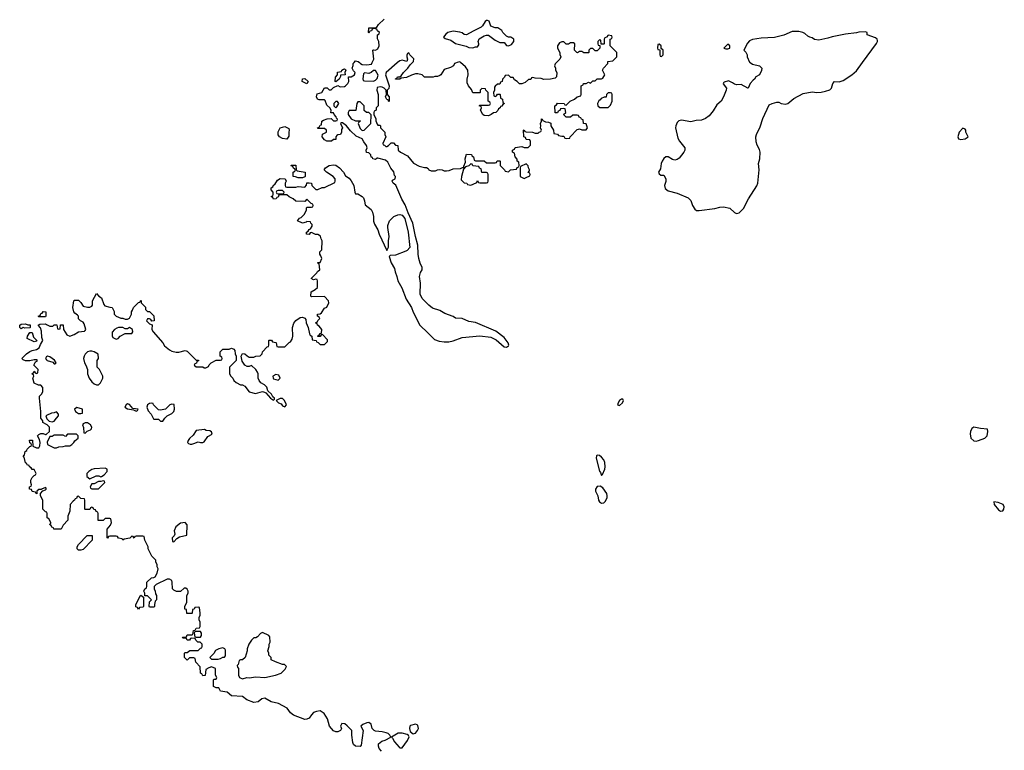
# Model space of a CAD drawing. Header units: inches. Extents: x 2221774 to 2440637, y 201306 to 357559.
# Tile 76 of 245: x 2339758 to 2348644, y 253793 to 260387. Entities that reach past the tile are written whole.
import ezdxf

# ---------------------------------------------------------------- set-up
doc = ezdxf.new("R2010")
doc.units = ezdxf.units.IN
doc.header["$MEASUREMENT"] = 0
for name, color, linetype in [('C3235', 7, 'Continuous'), ('C3245', 7, 'Continuous'), ('C3246', 7, 'Continuous')]:
    doc.layers.add(name, color=color, linetype=linetype)

msp = doc.modelspace()

# ---------------------------------------------------------------- linework, layer by layer
at = {"layer": 'C3235', "color": 5, "elevation": 20}
for points in [[(2339930, 257706), (2339926, 257710), (2339942, 257718), (2339950, 257734), (2339962, 257738), (2339970, 257754), (2339994, 257750), (2339994, 257710), (2339990, 257706)], [(2339804, 257604), (2339790, 257608), (2339770, 257598), (2339758, 257610), (2339758, 257630), (2339770, 257638), (2339810, 257642), (2339830, 257632), (2339851.6, 257631.6), (2339854, 257610), (2339850, 257606)], [(2339890, 257478), (2339826, 257510), (2339828, 257530), (2339850, 257564.7), (2339870, 257562), (2339882, 257522), (2339914, 257490), (2339910, 257486)]]:
    msp.add_lwpolyline(points, close=True, dxfattribs=at)
for points in [[(2340000, 256733.2), (2339968, 256750), (2339967.3, 256767.3), (2339948, 256790), (2339948.7, 256850), (2339935.3, 256970), (2339938, 256990), (2339958, 257010), (2339968, 257030), (2339967.3, 257067.3), (2339947.3, 257087.3), (2339928.4, 257088.4), (2339890, 257106), (2339878, 257150), (2339886, 257170), (2339882, 257182), (2339868.9, 257188.9), (2339870, 257194), (2339882, 257198), (2339890, 257214), (2339898, 257198), (2339910, 257194), (2339922, 257198), (2339926, 257230), (2339886, 257270), (2339902, 257298), (2339918, 257310), (2339910, 257318), (2339890, 257318), (2339850, 257308), (2339810, 257308), (2339790, 257318), (2339778, 257330), (2339818, 257370), (2339849.1, 257390.9), (2339870, 257401), (2339910, 257411), (2339934.8, 257425.2), (2339944.7, 257455.3), (2339968, 257490), (2339959, 257519), (2339954.5, 257574.5), (2339946, 257606), (2339926, 257630), (2339940.4, 257639.6), (2339990, 257642), (2340000, 257637)], [(2340000, 257343.1), (2339998, 257342), (2339991.3, 257330), (2340000, 257317)], [(2340000, 256813.2), (2339994, 256810), (2340000, 256793.5)], [(2340000, 255942.7), (2339990, 255946), (2339968, 255970), (2339968, 256050), (2339946, 256090), (2339946, 256110), (2339966, 256134), (2339990, 256142), (2339998, 256150), (2339998, 256158), (2339990, 256166), (2339954, 256150), (2339954, 256146), (2339930, 256146), (2339914, 256130), (2339912, 256108), (2339906, 256110), (2339902, 256122), (2339870, 256128), (2339866, 256146), (2339846, 256150), (2339846, 256170), (2339862, 256178), (2339866, 256190), (2339858, 256210), (2339858, 256230), (2339870, 256254), (2339887.3, 256272.7), (2339902, 256278), (2339906, 256290), (2339890, 256326), (2339870, 256326), (2339862, 256342), (2339846, 256350), (2339842, 256362), (2339826, 256370), (2339822, 256382), (2339810, 256386), (2339798, 256438), (2339788, 256450), (2339802, 256458), (2339806, 256490), (2339822, 256498), (2339826, 256510), (2339850, 256534), (2339862, 256538), (2339866, 256550), (2339862, 256562), (2339848.4, 256568.4), (2339847.3, 256592.7), (2339872.7, 256592.7), (2339878, 256538), (2339910, 256522), (2339930, 256522), (2339940.4, 256539.6), (2339942, 256570), (2339937.2, 256597.2), (2339918, 256630), (2339930, 256642), (2339948.9, 256651.1), (2339970, 256652), (2339990, 256642), (2339996.4, 256643.6), (2340000, 256646.8)]]:
    msp.add_lwpolyline(points, dxfattribs=at)
at = {"layer": 'C3245', "color": 5, "elevation": 20}
for points in [[(2340000, 257637), (2340030, 257622), (2340058, 257622), (2340070, 257632), (2340092, 257632), (2340098, 257598), (2340110, 257594), (2340122, 257598), (2340127.3, 257632.7), (2340150, 257634), (2340152, 257590), (2340182.8, 257542.8), (2340210, 257531), (2340250, 257544.7), (2340289.2, 257570.8), (2340343.1, 257576.9), (2340350, 257582), (2340355.3, 257590), (2340341.2, 257641.2), (2340330, 257658), (2340308, 257670), (2340290, 257688), (2340288, 257710), (2340280.4, 257720.4), (2340256.4, 257736.4), (2340248, 257750), (2340238, 257790), (2340246, 257850), (2340250, 257854), (2340290, 257854), (2340310, 257834), (2340330, 257802), (2340370, 257792), (2340390, 257792), (2340410, 257802), (2340415.3, 257810), (2340415.3, 257850), (2340450, 257914), (2340471.6, 257891.6), (2340495.3, 257875.3), (2340516.9, 257816.9), (2340525.4, 257805.4), (2340570, 257792), (2340594, 257790), (2340611.6, 257751.6), (2340612, 257730), (2340630, 257712), (2340670, 257692), (2340690, 257692), (2340710, 257684.7), (2340730, 257684.7), (2340750, 257694), (2340766, 257730), (2340766, 257750), (2340776.4, 257763.6), (2340786, 257790), (2340830, 257834), (2340842, 257838), (2340850, 257854), (2340854, 257850), (2340854, 257830), (2340892.7, 257792.7), (2340894, 257770), (2340910, 257754), (2340930, 257754), (2340970, 257714), (2340972.7, 257667.3), (2340950, 257666), (2340942, 257682), (2340930, 257686), (2340910, 257686), (2340902, 257670), (2340930, 257642), (2340952.7, 257632.7), (2340952, 257590), (2340962, 257570), (2341051, 257470), (2341064.5, 257444.5), (2341110, 257406), (2341130, 257396), (2341170, 257386), (2341192.9, 257387.1), (2341250, 257402), (2341270, 257394), (2341350, 257314), (2341372.7, 257312.7), (2341372.7, 257307.3), (2341358, 257302), (2341352.7, 257287.3), (2341338, 257282), (2341334, 257270), (2341350, 257254), (2341410, 257254), (2341423.6, 257243.6), (2341436.4, 257243.6), (2341462, 257258), (2341467.3, 257272.7), (2341486, 257290), (2341530, 257314), (2341570, 257314), (2341582, 257318), (2341586, 257330), (2341582, 257342), (2341566, 257350), (2341566, 257390), (2341590, 257414), (2341647.3, 257412.7), (2341670, 257422), (2341690, 257414), (2341699.6, 257399.6), (2341702, 257370), (2341712, 257350), (2341712, 257310), (2341652, 257250), (2341651.3, 257210), (2341652, 257190), (2341662, 257170), (2341682, 257150), (2341692, 257130), (2341711.1, 257111.1), (2341750, 257092), (2341770, 257091.3), (2341790, 257078), (2341830, 257026.8), (2341886, 257014), (2341950, 257031), (2341966.4, 257026.4), (2341979.8, 257019.8), (2342022, 256970), (2342050, 256954), (2342058, 256962), (2342058, 256970), (2342043.1, 256983.1), (2342030, 257008), (2341998, 257038), (2341988, 257070), (2341968, 257090), (2341935.3, 257110), (2341919, 257130), (2341909.2, 257150), (2341909, 257190), (2341904.7, 257204.7), (2341889.1, 257229.1), (2341850, 257266), (2341830, 257258), (2341810, 257258), (2341790, 257268.7), (2341764.7, 257304.7), (2341758, 257350), (2341767.3, 257372.7), (2341790, 257372), (2341810, 257352), (2341830, 257342), (2341870, 257342), (2341890, 257351.3), (2341927.3, 257352.7), (2341946, 257370), (2341948, 257390), (2341990, 257434), (2342002, 257438), (2342006, 257450), (2342006, 257490), (2342010, 257494), (2342030, 257494), (2342038, 257478), (2342070, 257474), (2342074, 257470), (2342078, 257438), (2342090, 257434), (2342150, 257434), (2342190, 257474), (2342202, 257478), (2342216.4, 257503.6), (2342222, 257530), (2342221.2, 257610), (2342232.5, 257647.5), (2342250, 257671), (2342290, 257698), (2342310, 257702), (2342330, 257694), (2342339.6, 257679.6), (2342342, 257650), (2342362, 257610), (2342372.7, 257552.7), (2342378, 257538), (2342394, 257530), (2342398, 257498), (2342432.7, 257492.7), (2342438, 257478), (2342452.7, 257472.7), (2342470, 257454), (2342510, 257454), (2342536.4, 257483.6), (2342536.4, 257496.4), (2342490, 257546), (2342478, 257542), (2342470, 257526), (2342447.3, 257527.3), (2342450, 257534), (2342462, 257538), (2342470, 257554), (2342482, 257558), (2342486, 257590), (2342460.4, 257620.4), (2342446, 257630), (2342442, 257642), (2342428, 257650), (2342442, 257658), (2342447.3, 257672.7), (2342466, 257690), (2342462, 257702), (2342446, 257710), (2342446, 257730), (2342470, 257732), (2342480.4, 257739.6), (2342510, 257782), (2342528.4, 257791.6), (2342548, 257830), (2342546, 257850), (2342507.3, 257887.3), (2342390, 257886), (2342386, 257890), (2342388, 257930), (2342426, 257950), (2342446, 257970), (2342446, 258030), (2342442, 258042), (2342430, 258046), (2342410, 258038), (2342389, 258050), (2342439, 258101), (2342445.6, 258114.4), (2342468, 258130), (2342462, 258182), (2342448, 258190), (2342450, 258194), (2342470, 258194), (2342486, 258230), (2342476.4, 258256.4), (2342466, 258270), (2342466, 258290), (2342486, 258310), (2342488, 258390), (2342478, 258410), (2342474, 258434), (2342450, 258448), (2342428.4, 258448.4), (2342390, 258466), (2342378, 258462), (2342371.6, 258448.4), (2342346, 258450), (2342346, 258470), (2342362, 258478), (2342370, 258494), (2342382, 258498), (2342396.4, 258523.6), (2342398, 258538), (2342386, 258550), (2342382, 258562), (2342350, 258566), (2342342, 258558), (2342310, 258548.7), (2342266, 258570), (2342284, 258596), (2342298, 258602), (2342328, 258630), (2342346, 258670), (2342346, 258690), (2342350, 258694), (2342390, 258694), (2342402, 258698), (2342406, 258710), (2342402, 258722), (2342387.3, 258727.3), (2342350, 258766), (2342330, 258746), (2342250, 258748), (2342226, 258770), (2342188.4, 258788.4), (2342170, 258806), (2342110, 258806), (2342098, 258802), (2342090, 258786), (2342078, 258782), (2342074, 258770), (2342050, 258768), (2342042, 258782), (2342026, 258790), (2342042, 258798), (2342046, 258810), (2342046, 258830), (2342026, 258850), (2342026, 258870), (2342042, 258878), (2342047.3, 258892.7), (2342062, 258898), (2342083.1, 258936.9), (2342110, 258954), (2342154, 258950), (2342162, 258930), (2342154, 258910), (2342154, 258890), (2342158, 258878), (2342170, 258874), (2342250, 258874), (2342270, 258882), (2342330, 258874), (2342347.3, 258892.7), (2342350, 258914), (2342370, 258914), (2342391.1, 258911.1), (2342394, 258890), (2342430, 258854), (2342450, 258854), (2342488.4, 258871.6), (2342510, 258872), (2342602, 258918), (2342606, 258930), (2342606, 258950), (2342586, 258970), (2342526, 259010), (2342506, 259030), (2342518, 259050), (2342549.5, 259070.5), (2342590, 259075.5), (2342610, 259072.7), (2342642.8, 259050), (2342678.8, 259010), (2342698.8, 258978.8), (2342730, 258956), (2342750, 258931.3), (2342774.8, 258890), (2342782, 258830), (2342790, 258814), (2342810, 258814), (2342850, 258792), (2342859.8, 258779.8), (2342870.9, 258750.9), (2342871.3, 258730), (2342876.9, 258716.9), (2342930, 258672), (2342941, 258650), (2342951, 258610), (2342951.6, 258568.4), (2342959.8, 258539.8), (2342990.7, 258490.7), (2343001, 258450), (2343070, 258302), (2343085.6, 258334.4), (2343085.1, 258390), (2343092.6, 258430), (2343080.5, 258510), (2343081.6, 258530), (2343094, 258570), (2343135.6, 258610), (2343170, 258626.7), (2343190, 258627.4), (2343210, 258621.6), (2343233.5, 258593.5), (2343265.3, 258470), (2343280.3, 258330), (2343255.9, 258304.1), (2343242.6, 258297.4), (2343150, 258261.6), (2343102, 258258), (2343092, 258248), (2343111.1, 258191.1), (2343139.6, 258139.6), (2343146, 258110), (2343162.8, 258070), (2343170.8, 258030), (2343206, 257966), (2343244.4, 257864.4), (2343294, 257790), (2343310, 257746), (2343370, 257631), (2343439.9, 257559.9), (2343501.1, 257501.1), (2343543.8, 257483.8), (2343590, 257478), (2343630, 257479.3), (2343670, 257488), (2343750, 257517.1), (2343910, 257533.4), (2344010, 257520.5), (2344057.6, 257497.6), (2344130, 257434.8), (2344150, 257431), (2344170, 257442), (2344172.7, 257450), (2344165.2, 257470), (2344130, 257517.2), (2344055.3, 257575.3), (2343870, 257652.7), (2343810, 257661.2), (2343750, 257689.2), (2343692, 257692), (2343670, 257708.7), (2343594.6, 257734.6), (2343550, 257762), (2343484.1, 257784.1), (2343450, 257809), (2343389.6, 257869.6), (2343372.7, 257910), (2343374.5, 258010), (2343367, 258070), (2343376.1, 258103.9), (2343389.5, 258130), (2343389.6, 258150), (2343371.6, 258190), (2343360.7, 258230), (2343354.5, 258270), (2343351.5, 258351.5), (2343329.5, 258429.5), (2343304.5, 258550), (2343262.4, 258642.4), (2343236.6, 258716.6), (2343207.9, 258767.9), (2343152.5, 258892.5), (2343128.7, 258910), (2343118, 258930), (2343122, 258938), (2343146, 258950), (2343148, 258970), (2343140.2, 258980.2), (2343134.5, 259014.5), (2343108, 259048), (2343081.5, 259101.5), (2343058.3, 259118.3), (2342990, 259135.3), (2342983.6, 259136.4), (2342970, 259126), (2342946, 259130), (2342942, 259142), (2342930, 259146), (2342927.3, 259167.3), (2342910, 259186), (2342887.3, 259187.3), (2342886, 259210), (2342895.3, 259230), (2342888, 259250), (2342862.7, 259282.7), (2342848.7, 259310), (2342796, 259336), (2342742.7, 259382.7), (2342708, 259430), (2342670, 259455.3), (2342663.6, 259456.4), (2342654, 259450), (2342672, 259410), (2342663.6, 259396.4), (2342662, 259370), (2342654, 259350), (2342630, 259348), (2342619.6, 259340.4), (2342612, 259330), (2342610, 259306), (2342590, 259306), (2342571, 259289), (2342530, 259289), (2342510, 259302), (2342488, 259330), (2342490, 259354), (2342526, 259370), (2342526, 259390), (2342510, 259406), (2342450, 259406), (2342446, 259410), (2342462, 259418), (2342470, 259434), (2342482, 259438), (2342486, 259470), (2342500.4, 259479.6), (2342532.7, 259492.7), (2342570, 259494), (2342590, 259474), (2342610, 259474), (2342622, 259478), (2342626, 259490), (2342618, 259498), (2342615.3, 259510), (2342595.3, 259530), (2342590, 259546), (2342566, 259546), (2342568, 259570), (2342558, 259590), (2342530, 259615.3), (2342516, 259656), (2342510, 259662), (2342462, 259662), (2342446, 259670), (2342438, 259690), (2342442, 259718), (2342486, 259730), (2342508.4, 259771.6), (2342531.6, 259771.6), (2342550, 259754), (2342570, 259754), (2342590, 259774), (2342628, 259792), (2342650, 259782), (2342690, 259784.7), (2342698, 259790), (2342718, 259810), (2342728, 259830), (2342726, 259870), (2342750, 259872), (2342778, 259890), (2342786, 259910), (2342770, 259926), (2342758, 259950), (2342767.3, 259972.7), (2342768.7, 259991.3), (2342776.8, 260000)], [(2342824, 260000), (2342834, 259990), (2342850, 259982), (2342890, 259978), (2342933.6, 259986.4), (2342939.9, 260000)], [(2343168.6, 260000), (2343163.4, 259996.6), (2343064.7, 259910), (2343058, 259890), (2343091.3, 259790), (2343090, 259766), (2343074, 259750), (2343074, 259710), (2343091.1, 259691.1), (2343091.6, 259648.4), (2343086, 259650), (2343082, 259662), (2343070, 259666), (2343058, 259690), (2343067.3, 259712.7), (2343066, 259750), (2343048, 259770), (2343030, 259779), (2343010, 259782), (2342984.7, 259775.3), (2342982, 259750), (2342992, 259710), (2342992, 259610), (2342974, 259590), (2342974, 259570), (2342958, 259562), (2342954, 259550), (2342954, 259530), (2342971.6, 259491.6), (2342972.7, 259472.7), (2342983.6, 259443.6), (2342990, 259434), (2343010, 259434), (2343014, 259430), (2343014, 259410), (2343054, 259370), (2343054, 259350), (2343062, 259330), (2343034, 259270), (2343038, 259258), (2343050, 259254), (2343062, 259242), (2343070, 259242), (2343086, 259250), (2343110, 259274), (2343130, 259274), (2343150, 259254), (2343172, 259250), (2343174, 259210), (2343194, 259190), (2343257.3, 259157.3), (2343311.6, 259091.6), (2343363.6, 259063.6), (2343410, 259052), (2343430, 259052), (2343443.6, 259043.6), (2343451.6, 259031.6), (2343470, 259022), (2343510, 259022), (2343528.4, 259031.6), (2343550, 259034), (2343571.6, 259031.6), (2343590, 259022), (2343610, 259022), (2343634.6, 259025.4), (2343670, 259042), (2343735.3, 259044.7), (2343754, 259054), (2343766, 259054), (2343766, 259066), (2343780.4, 259099.6), (2343778, 259130), (2343790, 259174), (2343834, 259170), (2343838, 259158), (2343854, 259150), (2343858, 259118), (2343870, 259114), (2343950, 259114), (2343970, 259094), (2344050, 259094), (2344062, 259098), (2344068.4, 259111.6), (2344090, 259114), (2344094, 259110), (2344094, 259070), (2344134, 259030), (2344138, 259018), (2344170, 259014), (2344188.4, 259031.6), (2344242, 259038), (2344247.3, 259052.7), (2344262, 259058), (2344266, 259070), (2344262, 259102), (2344248.4, 259108.4), (2344247.3, 259127.3), (2344228.4, 259148.4), (2344222, 259182), (2344206, 259190), (2344206, 259210), (2344222, 259218), (2344230, 259234), (2344290, 259242), (2344310, 259232), (2344347.3, 259232.7), (2344367.3, 259252.7), (2344367.3, 259287.3), (2344362, 259302), (2344330, 259306), (2344322, 259322), (2344308, 259330), (2344306, 259390), (2344310, 259392), (2344318, 259378), (2344330, 259374), (2344387.3, 259372.7), (2344410, 259362), (2344438, 259362), (2344447.3, 259372.7), (2344462, 259378), (2344466, 259390), (2344458, 259410), (2344462, 259430), (2344458, 259450), (2344466, 259470), (2344467.3, 259492.7), (2344474, 259490), (2344478, 259478), (2344503.6, 259463.6), (2344530, 259462), (2344550, 259454), (2344552, 259430), (2344574, 259390), (2344578, 259358), (2344610, 259354), (2344622, 259342), (2344650, 259334), (2344670, 259334), (2344678, 259318), (2344690, 259314), (2344722, 259318), (2344726, 259330), (2344790, 259394), (2344800.4, 259399.6), (2344810, 259402), (2344831.6, 259391.6), (2344870, 259392), (2344882, 259410), (2344870, 259446), (2344846, 259450), (2344842, 259482), (2344827.3, 259487.3), (2344822, 259502), (2344807.3, 259507.3), (2344802, 259522), (2344790, 259526), (2344750, 259526), (2344730, 259506), (2344690, 259506), (2344666, 259530), (2344686, 259550), (2344682, 259582), (2344670, 259586), (2344638, 259582), (2344632.7, 259567.3), (2344618, 259562), (2344612.7, 259547.3), (2344590, 259546), (2344586, 259610), (2344602, 259618), (2344610, 259634), (2344671.6, 259631.6), (2344678, 259618), (2344690, 259614), (2344726, 259650), (2344766, 259670), (2344788.4, 259691.6), (2344822, 259698), (2344826, 259710), (2344826, 259790), (2344842, 259798), (2344846, 259810), (2344870, 259812), (2344890, 259822), (2344910, 259814), (2344930, 259834), (2344950, 259834), (2344970, 259854), (2345010, 259854), (2345022, 259858), (2345038, 259890), (2345018, 259930), (2345026, 259950), (2345066, 259990), (2345066, 260000)], [(2343707.5, 260000), (2343690, 259995.3), (2343682, 259990), (2343672, 259970), (2343646.4, 259953.6), (2343590, 259938), (2343558, 259890), (2343550, 259882), (2343530, 259875.3), (2343504.7, 259875.3), (2343488.4, 259868.4), (2343412.7, 259867.3), (2343388.7, 259888.7), (2343350, 259899), (2343330, 259897.2), (2343294.8, 259885.2), (2343250, 259864), (2343202, 259858), (2343190, 259848.7), (2343148.4, 259848.4), (2343150, 259854), (2343162, 259858), (2343168.4, 259871.6), (2343190, 259872), (2343200.4, 259879.6), (2343222, 259910), (2343262, 259950), (2343281.2, 259978.8), (2343303.8, 260000)], [(2344602.9, 260000), (2344591.6, 259988.4), (2344584.7, 259970), (2344592, 259950), (2344592, 259930), (2344604.7, 259910), (2344602, 259870), (2344590, 259858), (2344548.4, 259848.4), (2344488, 259848), (2344463.6, 259856.4), (2344410, 259858), (2344390, 259866), (2344378, 259862), (2344370, 259846), (2344350, 259846), (2344319.6, 259820.4), (2344290, 259808), (2344270, 259808), (2344246, 259830), (2344223.1, 259843.1), (2344210, 259866), (2344190, 259866), (2344170, 259886), (2344138, 259882), (2344132.7, 259867.3), (2344114, 259850), (2344112.7, 259827.3), (2344098, 259822), (2344090, 259806), (2344070, 259806), (2344050, 259786), (2344043.6, 259776.4), (2344042, 259750), (2344034, 259730), (2344038, 259698), (2344050, 259694), (2344062, 259698), (2344070, 259714), (2344090, 259714), (2344094, 259710), (2344098, 259678), (2344114, 259670), (2344118, 259638), (2344134, 259630), (2344118, 259622), (2344110, 259606), (2344098, 259602), (2344094, 259590), (2344078, 259582), (2344072.7, 259567.3), (2344054, 259550), (2344032.7, 259547.3), (2344014, 259530), (2343990, 259518), (2343950, 259522), (2343938, 259530), (2343918, 259570), (2343926, 259590), (2343922, 259602), (2343906, 259610), (2343910, 259614), (2343990, 259614), (2344002, 259618), (2344006, 259630), (2344002, 259642), (2343986, 259650), (2343986, 259730), (2343966, 259750), (2343962, 259762), (2343930, 259766), (2343914, 259750), (2343914, 259730), (2343910, 259726), (2343847.3, 259727.3), (2343836.4, 259756.4), (2343808.4, 259788.4), (2343796.4, 259816.4), (2343795.3, 259850), (2343804, 259890), (2343802, 259930), (2343780.4, 259960.4), (2343736.6, 260000)], [(2346348.7, 260000), (2346370, 259986), (2346434, 259970), (2346454, 259950), (2346451.1, 259928.9), (2346434, 259890), (2346402, 259870), (2346390.7, 259849.3), (2346378, 259842), (2346351.3, 259810), (2346332, 259770), (2346329, 259769), (2346270, 259802), (2346230, 259799), (2346210, 259804), (2346190, 259818), (2346153.6, 259833.6), (2346116.9, 259823.1), (2346110, 259818), (2346107.5, 259807.5), (2346138, 259770), (2346134.8, 259750), (2346110.7, 259690), (2346087.9, 259652.1), (2346050, 259617.2), (2346017.1, 259562.9), (2345981.6, 259518.4), (2345946.7, 259493.3), (2345910, 259479.3), (2345862, 259478), (2345814, 259466), (2345730, 259479.3), (2345706, 259474), (2345690, 259459), (2345678, 259430), (2345675.5, 259410), (2345698, 259318), (2345711, 259290), (2345762, 259230), (2345762, 259210), (2345752, 259190), (2345710, 259135.3), (2345690, 259124), (2345670, 259119), (2345650, 259124), (2345610, 259149), (2345590, 259149.2), (2345570, 259134), (2345554.8, 259110), (2345546.8, 259090), (2345539.6, 259040.4), (2345522, 259010), (2345530, 258994), (2345543.6, 258983.6), (2345570, 258982), (2345590.6, 258950.6), (2345590, 258926), (2345578, 258890), (2345584.5, 258864.5), (2345610, 258842.8), (2345690, 258822), (2345790, 258778.8), (2345814.6, 258754.6), (2345830.8, 258710), (2345850, 258678), (2345865.5, 258665.5), (2345890, 258663.8), (2346030, 258682.4), (2346075.2, 258695.2), (2346110, 258696.4), (2346166.6, 258686.6), (2346210, 258646), (2346221.4, 258641.4), (2346230, 258638.8), (2346250, 258642.8), (2346290, 258684), (2346334.5, 258770), (2346410, 258886.8), (2346418.7, 258910), (2346431.8, 259030), (2346425.2, 259090), (2346436, 259130), (2346439.3, 259190), (2346435.9, 259215.9), (2346414.5, 259254.5), (2346404.1, 259284.1), (2346402.7, 259330), (2346406, 259350), (2346440.7, 259419.3), (2346465.4, 259494.6), (2346523.1, 259616.9), (2346548.9, 259631.1), (2346590, 259641), (2346610, 259641), (2346630.7, 259630.7), (2346670, 259624.9), (2346690, 259630.7), (2346745.4, 259674.6), (2346830, 259719.3), (2346910, 259735.5), (2346950.5, 259730.5), (2346990, 259732.7), (2347030, 259740.5), (2347070, 259754.8), (2347082.7, 259770), (2347095.1, 259810), (2347110, 259827.3), (2347153.8, 259826.2), (2347190, 259839.1), (2347268.7, 259890), (2347310, 259924.7), (2347364.8, 260000)], [(2340000, 257317), (2340004.7, 257310), (2340056.9, 257296.9), (2340070, 257282), (2340078, 257282), (2340086, 257290), (2340072.9, 257312.9), (2340030, 257344), (2340010, 257348.7), (2340000, 257343.1)], [(2340000, 256793.5), (2340003.6, 256783.6), (2340023.6, 256763.6), (2340050, 256758), (2340070, 256762), (2340088.9, 256791.1), (2340108, 256810), (2340107.3, 256827.3), (2340090, 256846), (2340070, 256838), (2340043.6, 256836.4), (2340000, 256813.2)], [(2340000, 256646.8), (2340026, 256670), (2340028, 256690), (2340026, 256710), (2340006, 256730), (2340000, 256733.2)], [(2343024.1, 253784.1), (2343002, 253810), (2342995.3, 253830), (2342995.3, 253850), (2343025.6, 253874.4), (2343056.5, 253883.5), (2343106, 253910), (2343098, 253930), (2343083.1, 253943.1), (2343066, 253950), (2343030, 253959), (2342970, 253964), (2342958, 253970), (2342938, 253990), (2342929, 254030), (2342910, 254042.7), (2342890, 254040.9), (2342854.8, 254025.2), (2342838, 254010), (2342857.3, 253970), (2342839.6, 253840.4), (2342830, 253828), (2342790, 253828.7), (2342770, 253846), (2342763.1, 253863.1), (2342754, 253930), (2342754, 253970), (2342714.6, 254014.6), (2342692.3, 254032.3), (2342666.4, 254033.6), (2342654, 254010), (2342662, 253990), (2342654, 253970), (2342630, 253958), (2342610, 253958), (2342590, 253968.7), (2342554, 254010), (2342537.2, 254077.2), (2342505.6, 254125.6), (2342470, 254149.2), (2342436.8, 254143.2), (2342410, 254132.7), (2342390, 254114), (2342370, 254084), (2342350, 254072.7), (2342330, 254072), (2342229.8, 254109.8), (2342202.9, 254130), (2342172.3, 254172.3), (2342094.8, 254214.8), (2342028, 254230), (2341970, 254262), (2341942, 254258), (2341910, 254229.4), (2341870, 254225.1), (2341807.2, 254247.2), (2341770, 254278), (2341670, 254285.2), (2341630, 254318), (2341570, 254326), (2341555.3, 254355.3), (2341530, 254358), (2341506, 254370), (2341506, 254430), (2341510, 254434), (2341530, 254434), (2341538, 254450), (2341526, 254470), (2341526, 254530), (2341490, 254546), (2341463.6, 254536.4), (2341438, 254522), (2341432.7, 254467.3), (2341410, 254466), (2341402, 254482), (2341388.4, 254488.4), (2341387.3, 254547.3), (2341348.4, 254588.4), (2341342, 254622), (2341330, 254626), (2341290, 254626), (2341270, 254606), (2341246, 254630), (2341246, 254670), (2341250, 254674), (2341270, 254674), (2341292.7, 254692.7), (2341370, 254694), (2341390, 254714), (2341402, 254718), (2341406, 254730), (2341406, 254750), (2341387.3, 254767.3), (2341366, 254770), (2341347.3, 254787.3), (2341342, 254802), (2341310, 254806), (2341298, 254802), (2341290, 254786), (2341270, 254786), (2341262, 254802), (2341230, 254806), (2341226, 254810), (2341230, 254814), (2341262, 254818), (2341270, 254834), (2341310, 254834), (2341322, 254838), (2341327.3, 254872.7), (2341342, 254878), (2341350, 254894), (2341382, 254898), (2341386, 254910), (2341386, 254950), (2341378, 254970), (2341378, 254990), (2341387.3, 255012.7), (2341388, 255030), (2341382, 255082), (2341370, 255086), (2341338, 255082), (2341332.7, 255067.3), (2341318, 255062), (2341314, 255030), (2341310, 255026), (2341267.3, 255027.3), (2341262, 255062), (2341248, 255068), (2341248, 255090), (2341266, 255130), (2341266, 255190), (2341278, 255210), (2341278, 255230), (2341270, 255246), (2341256.4, 255256.4), (2341243.6, 255256.4), (2341210, 255226), (2341172.7, 255227.3), (2341150, 255238), (2341138, 255250), (2341135.3, 255310), (2341130, 255326), (2341110, 255338), (2341090, 255338), (2340990, 255288), (2340972, 255270), (2340972, 255250), (2340982, 255230), (2340983.6, 255203.6), (2340994, 255190), (2340994, 255150), (2340982, 255138), (2340974, 255110), (2340974, 255090), (2340970, 255086), (2340930, 255086), (2340926, 255090), (2340928.4, 255131.6), (2340946, 255150), (2340910, 255186), (2340886, 255186), (2340886, 255210), (2340878, 255230), (2340886, 255250), (2340902, 255258), (2340906, 255270), (2340906, 255310), (2340946, 255350), (2340970, 255352), (2340980.4, 255359.6), (2340998, 255390), (2341008, 255430), (2340998, 255450), (2340998, 255470), (2340988, 255490), (2340987.3, 255507.3), (2340950, 255546), (2340918, 255610), (2340918, 255630), (2340888.4, 255688.4), (2340882, 255722), (2340870, 255726), (2340810, 255726), (2340798, 255722), (2340790, 255706), (2340782, 255722), (2340770, 255726), (2340751.6, 255708.4), (2340702, 255698), (2340690, 255688), (2340682, 255702), (2340650, 255706), (2340642, 255722), (2340630, 255726), (2340570, 255726), (2340558, 255722), (2340550, 255706), (2340546, 255710), (2340546, 255790), (2340576.4, 255823.6), (2340586, 255850), (2340582, 255882), (2340570, 255886), (2340530, 255886), (2340510, 255866), (2340467.3, 255867.3), (2340466, 255930), (2340462, 255942), (2340447.3, 255947.3), (2340442, 255962), (2340427.3, 255967.3), (2340422, 255982), (2340410, 255986), (2340398, 255982), (2340390, 255966), (2340350, 255966), (2340346, 255970), (2340346, 256050), (2340342, 256062), (2340310, 256066), (2340290, 256086), (2340278, 256082), (2340270, 256066), (2340258, 256062), (2340254, 256050), (2340239.6, 256040.4), (2340214, 256010), (2340212, 255950), (2340192.7, 255907.3), (2340191.6, 255868.4), (2340150, 255826), (2340132.7, 255787.3), (2340067.3, 255787.3), (2340062, 255802), (2340047.3, 255807.3), (2340042, 255822), (2340026, 255830), (2340038, 255842), (2340038, 255850), (2340022, 255882), (2340006, 255890), (2340006, 255930), (2340002, 255942), (2340000, 255942.7)]]:
    msp.add_lwpolyline(points, dxfattribs=at)
for points in [[(2342610, 259826), (2342606, 259830), (2342607.3, 259867.3), (2342626, 259890), (2342627.3, 259912.7), (2342662, 259918), (2342666, 259930), (2342680.4, 259939.6), (2342690, 259942), (2342698, 259938), (2342702, 259930), (2342692, 259910), (2342694, 259890), (2342654, 259886), (2342654, 259874), (2342642, 259850)], [(2342970, 259928), (2342950, 259928), (2342930, 259908.7), (2342910, 259902), (2342870, 259908), (2342861, 259899), (2342854, 259854), (2342858, 259838), (2342870, 259834), (2342950, 259832), (2342970, 259842), (2342984, 259856), (2342993.2, 259886.8)], [(2342350, 259808), (2342308.7, 259830), (2342310, 259852), (2342330, 259856), (2342362, 259830)], [(2342610, 259648), (2342592, 259630), (2342592, 259610), (2342610, 259592), (2342620.4, 259599.6), (2342638, 259630), (2342627.3, 259647.3)], [(2342830, 259646), (2342810, 259646), (2342802, 259630), (2342792.7, 259567.3), (2342730, 259566), (2342722, 259550), (2342722, 259530), (2342750, 259492), (2342790, 259474), (2342830, 259474), (2342834, 259470), (2342818, 259462), (2342814, 259450), (2342830, 259404.7), (2342850, 259386), (2342866, 259390), (2342926, 259450), (2342928.4, 259528.4), (2342910, 259548), (2342888.4, 259548.4), (2342867.3, 259567.3), (2342866, 259610)], [(2345090, 259726), (2345070, 259726), (2345054, 259710), (2345052, 259688), (2345032.7, 259687.3), (2345004.7, 259675.3), (2344996.9, 259663.1), (2344984.7, 259655.3), (2344972, 259630), (2344974, 259610), (2344992.7, 259592.7), (2345070, 259594), (2345090, 259614), (2345106, 259650), (2345106, 259710), (2345102, 259722)], [(2342170, 259309.2), (2342130, 259314), (2342102, 259330), (2342090, 259348), (2342090, 259374), (2342110, 259410.8), (2342150, 259422.8), (2342185.4, 259405.4), (2342191.3, 259390), (2342186, 259370), (2342185.4, 259334.6)], [(2348270, 259408), (2348236, 259370), (2348222.8, 259330), (2348230, 259312), (2348250, 259306), (2348290, 259312), (2348318, 259330), (2348298, 259370), (2348295.3, 259390), (2348290, 259398)], [(2342270, 258958), (2342247.3, 258967.3), (2342226, 258970), (2342226, 259010), (2342242, 259018), (2342246, 259030), (2342242, 259042), (2342230, 259046), (2342222, 259062), (2342210, 259066), (2342207.3, 259072.7), (2342250, 259074), (2342252.7, 259032.7), (2342262, 259022), (2342334, 259010), (2342334, 258970), (2342330, 258968), (2342310, 258958)], [(2343830, 259086), (2343811.6, 259068.4), (2343782, 259058), (2343762, 259038), (2343744.7, 258970), (2343742, 258942), (2343770, 258914), (2343794, 258910), (2343798, 258898), (2343830, 258894), (2343850, 258902), (2343882, 258918), (2343890, 258934), (2343898, 258918), (2343910, 258914), (2343970, 258914), (2343982, 258918), (2343986, 258930), (2343986, 258990), (2343982, 259002), (2343970, 259006), (2343927.3, 259007.3), (2343922, 259042), (2343907.3, 259047.3), (2343902, 259062), (2343848.4, 259068.4), (2343842, 259082)], [(2344330, 259086), (2344278, 259062), (2344274, 259050), (2344274, 258970), (2344310, 258954), (2344330, 258962), (2344362, 258978), (2344366, 258990), (2344362, 259002), (2344348, 259008), (2344358, 259022), (2344358, 259030), (2344348.4, 259048.4), (2344347.3, 259067.3)], [(2342130, 258846), (2342090, 258846), (2342078, 258842), (2342074, 258830), (2342078, 258818), (2342090, 258814), (2342130, 258814), (2342142, 258818), (2342146, 258830)], [(2340650, 257609), (2340636, 257604), (2340614, 257590), (2340592.7, 257567.3), (2340592.7, 257532.7), (2340598, 257518), (2340630, 257502), (2340646, 257510), (2340666, 257530), (2340710, 257554), (2340770, 257554), (2340778, 257570), (2340775.3, 257590), (2340750, 257608), (2340730, 257598), (2340710, 257598), (2340688.9, 257608.9)], [(2340410, 257395.3), (2340390, 257395.3), (2340370, 257388.7), (2340350, 257368.7), (2340338.8, 257350), (2340334, 257330), (2340342.8, 257290), (2340356, 257270), (2340371.3, 257230), (2340371, 257190), (2340386, 257150), (2340410, 257118), (2340430, 257101), (2340450, 257091.3), (2340470, 257092), (2340488, 257110), (2340508, 257150), (2340508, 257170), (2340478, 257230), (2340458, 257250), (2340458, 257310), (2340468, 257330), (2340467.3, 257367.3), (2340430, 257388.7)], [(2342070, 257184), (2342042, 257170), (2342044.7, 257150), (2342050, 257144.7), (2342090, 257132), (2342108, 257150), (2342097.2, 257177.2)], [(2340274, 256886), (2340254, 256870), (2340262, 256850), (2340290, 256831.3), (2340310, 256832), (2340326, 256834), (2340326, 256870)], [(2340730, 256919), (2340718, 256910), (2340706, 256890), (2340730, 256876), (2340784.7, 256864.7), (2340810, 256854), (2340822, 256858), (2340826, 256870), (2340778, 256878), (2340750, 256913.2)], [(2340946, 256926), (2340930, 256922), (2340912, 256910), (2340904.7, 256890), (2340916.9, 256856.9), (2340945.4, 256825.4), (2340965.4, 256785.4), (2340970, 256782), (2341010, 256782), (2341030, 256762), (2341050, 256762), (2341068, 256790), (2341088.9, 256811.1), (2341130, 256832), (2341148, 256850), (2341155.3, 256870), (2341152.9, 256912.9), (2341130, 256915.3), (2341114, 256910), (2341074, 256870), (2341030, 256862), (2341010, 256866), (2340966, 256910), (2340962, 256922)], [(2342130, 256968), (2342110, 256968), (2342074, 256950), (2342094, 256930), (2342118.8, 256918.8), (2342130, 256902), (2342150, 256894), (2342166, 256910), (2342148, 256950)], [(2345202, 256962), (2345190, 256962), (2345172, 256950), (2345158, 256930), (2345154, 256910), (2345170, 256906), (2345197.2, 256930), (2345208, 256950)], [(2340370, 256748.7), (2340350, 256748), (2340330, 256738), (2340324.7, 256730), (2340332.7, 256707.3), (2340338, 256658), (2340350, 256654), (2340367.3, 256672.7), (2340396.4, 256683.6), (2340407.3, 256692.7), (2340408, 256710), (2340398, 256730)], [(2348370, 256709.5), (2348350, 256697.2), (2348338, 256670), (2348335.5, 256650), (2348342.8, 256610), (2348367.2, 256587.2), (2348390, 256583.7), (2348410, 256587.4), (2348469, 256610), (2348489.4, 256630), (2348496, 256670), (2348492.3, 256692.3), (2348430, 256697.6)], [(2340270, 256646), (2340190, 256646), (2340170, 256626), (2340150, 256638), (2340070, 256638), (2340050, 256626), (2340030, 256626), (2340005.4, 256574.6), (2340010, 256554), (2340070, 256522), (2340090, 256522), (2340112.7, 256532.7), (2340150, 256534), (2340170, 256542), (2340210, 256542), (2340230, 256552), (2340248, 256570), (2340255.3, 256584.7), (2340286, 256610), (2340286, 256630)], [(2341427.3, 256687.3), (2341350, 256678), (2341323.6, 256636.4), (2341290, 256608), (2341278, 256590), (2341272, 256570), (2341281, 256561), (2341296.9, 256556.9), (2341310, 256556), (2341330, 256562.8), (2341370, 256578), (2341390, 256571.3), (2341410, 256571.3), (2341423.1, 256576.9), (2341456.4, 256623.6), (2341493.6, 256646.4), (2341490, 256666), (2341474.6, 256674.6), (2341440.4, 256680.4)], [(2344970, 256455.3), (2344962, 256450), (2344961, 256430), (2344990, 256312), (2345001, 256301), (2345010, 256274), (2345018, 256282), (2345037.2, 256330), (2345041.2, 256350), (2345037.2, 256390), (2345030, 256415.3), (2345010, 256439), (2344990, 256453.2)], [(2340530, 256338), (2340430, 256334), (2340410, 256328), (2340382, 256310), (2340364.7, 256290), (2340364.7, 256264.7), (2340390, 256242), (2340448.9, 256271.1), (2340470.9, 256270.9), (2340490, 256262), (2340496.4, 256263.6), (2340520.4, 256279.6), (2340548, 256310), (2340546, 256330)], [(2340510, 256226), (2340490, 256218), (2340470, 256218), (2340430, 256198), (2340410, 256198), (2340394, 256170), (2340398, 256158), (2340410, 256154), (2340470, 256154), (2340526, 256210), (2340522, 256222)], [(2344996.5, 256176.5), (2344970, 256174), (2344954, 256150), (2344954.9, 256130), (2344975.5, 256090), (2344981.3, 256050), (2344990, 256034), (2345010, 256022), (2345030, 256026), (2345042, 256038), (2345058.7, 256070), (2345060.5, 256090), (2345055.6, 256110), (2345022, 256162)], [(2348550, 256035.1), (2348550.7, 256010), (2348590, 255962.8), (2348610, 255950.7), (2348630, 255954.8), (2348640.9, 255970), (2348643.7, 255990), (2348632.7, 256010), (2348588.7, 256030)], [(2341250, 255848), (2341210, 255844), (2341166, 255810), (2341152, 255772), (2341158, 255742), (2341152.7, 255727.3), (2341134, 255710), (2341138, 255678), (2341150, 255674), (2341176.4, 255703.6), (2341200.2, 255719.8), (2341266, 255734), (2341268.4, 255828.4)], [(2340290, 255598), (2340278, 255610), (2340278, 255630), (2340288, 255650), (2340367.3, 255732.7), (2340412.7, 255732.7), (2340412, 255690), (2340330, 255606), (2340310, 255598)], [(2340830, 255066), (2340822, 255082), (2340807.3, 255087.3), (2340806, 255110), (2340848.9, 255191.1), (2340852, 255192), (2340874, 255174), (2340874, 255090), (2340870, 255086), (2340838, 255082)], [(2341390, 254866), (2341350, 254866), (2341338, 254862), (2341334, 254850), (2341338, 254818), (2341350, 254814), (2341390, 254814), (2341398, 254830), (2341398, 254850)], [(2341950, 254855.3), (2341931.6, 254848.4), (2341903.6, 254816.4), (2341890, 254808), (2341870, 254808), (2341850, 254788), (2341824.7, 254750), (2341811.3, 254710), (2341811.3, 254690), (2341791.3, 254630), (2341770, 254608.7), (2341752, 254608), (2341738, 254602), (2341730, 254566), (2341722, 254558), (2341723.6, 254543.6), (2341731.3, 254530), (2341731.6, 254471.6), (2341742, 254450), (2341770, 254438), (2341809.1, 254450.9), (2341830, 254446), (2341890, 254456), (2341970, 254450.8), (2342066, 254470), (2342118, 254490), (2342154.6, 254525.4), (2342166, 254550), (2342147.3, 254567.3), (2342130, 254568), (2342066, 254590), (2342026, 254610), (2342026, 254630), (2342006, 254650), (2342006, 254670), (2341998, 254690), (2342008, 254730), (2342008, 254750), (2342018, 254770), (2342016.4, 254816.4), (2342006, 254830)], [(2341590, 254718), (2341554, 254710), (2341525.4, 254694.6), (2341510, 254666), (2341474, 254630), (2341490, 254614), (2341550, 254614), (2341570, 254622), (2341590, 254632), (2341607.3, 254632.7), (2341615.3, 254644.7), (2341615.3, 254695.3), (2341608.4, 254708.4)], [(2343330, 254027.3), (2343284.8, 254015.2), (2343279.1, 254010), (2343274.9, 253990), (2343282.8, 253962.8), (2343310, 253940.7), (2343330, 253947.7), (2343347.3, 253970), (2343355.8, 253990), (2343350, 254015.3), (2343343.7, 254023.7)], [(2343210, 253947.6), (2343173.4, 253946.6), (2343114, 253910), (2343123.6, 253903.6), (2343141, 253870), (2343182.5, 253822.5), (2343190, 253816), (2343210, 253816), (2343258, 253882), (2343272.9, 253912.9), (2343266.8, 253926.8), (2343256.2, 253936.2)]]:
    msp.add_lwpolyline(points, close=True, dxfattribs=at)
at = {"layer": 'C3246', "color": 5, "elevation": 20}
for points in [[(2342939.9, 260000), (2342954, 260030), (2342946, 260110), (2342950, 260114), (2342970, 260112), (2342990, 260122), (2343002, 260150), (2342998, 260190), (2342987.3, 260212.7), (2342986, 260250), (2343002, 260258), (2343006, 260270), (2342987.3, 260287.3), (2342982, 260302), (2342950, 260306), (2342938, 260302), (2342932.7, 260287.3), (2342918, 260282), (2342910, 260266), (2342906, 260270), (2342910, 260314), (2342970, 260314), (2342982, 260318), (2342996.4, 260343.6), (2343047.3, 260392.7)], [(2347364.8, 260000), (2347490, 260172), (2347499, 260190), (2347498, 260198), (2347495.3, 260210), (2347482, 260222), (2347406, 260250), (2347406, 260270), (2347390, 260278), (2347330, 260275.3), (2347308.4, 260268.4), (2347210, 260257.2), (2347090, 260233.2), (2347050, 260219), (2346970, 260201.2), (2346930, 260209), (2346910, 260222), (2346890, 260228), (2346870, 260238), (2346843.1, 260263.1), (2346826, 260270), (2346790, 260279), (2346730, 260279), (2346653.7, 260246.3), (2346570, 260225.2), (2346450, 260219), (2346371.3, 260208.7), (2346345.4, 260194.6), (2346326.4, 260173.6), (2346294, 260110), (2346310, 260094), (2346322, 260070), (2346322, 260050), (2346343.5, 260003.5), (2346348.7, 260000)], [(2345066, 260000), (2345066, 260010), (2345110, 260014), (2345146, 260050), (2345148, 260090), (2345086, 260150), (2345086, 260210), (2345102, 260218), (2345106, 260230), (2345102, 260242), (2345070, 260246), (2345052.7, 260227.3), (2345038, 260222), (2345034, 260210), (2345034, 260170), (2345030, 260166), (2345006, 260166), (2345002, 260202), (2344990, 260206), (2344974, 260190), (2344974, 260170), (2344978, 260158), (2344994, 260154), (2344994, 260130), (2344970, 260106), (2344950, 260106), (2344930, 260126), (2344910, 260126), (2344894, 260110), (2344894, 260090), (2344890, 260086), (2344850, 260086), (2344830, 260098), (2344810, 260098), (2344791.6, 260088.4), (2344786, 260090), (2344766, 260110), (2344767.3, 260167.3), (2344756.4, 260176.4), (2344730, 260178), (2344710, 260166), (2344690, 260166), (2344670, 260186), (2344650, 260186), (2344630, 260178), (2344612, 260150), (2344612, 260130), (2344632, 260090), (2344632.7, 260072.7), (2344642, 260050), (2344631.1, 260028.9), (2344602.9, 260000)], [(2343303.8, 260000), (2343312.1, 260007.9), (2343314.2, 260034.2), (2343278, 260070), (2343270, 260086), (2343258, 260082), (2343252.7, 260067.3), (2343252, 260050), (2343258, 260030), (2343251.3, 260008.7), (2343210, 260022), (2343190, 260014), (2343168.6, 260000)], [(2342776.8, 260000), (2342790, 260014), (2342814, 260010), (2342824, 260000)], [(2343736.6, 260000), (2343730, 260006), (2343707.5, 260000)]]:
    msp.add_lwpolyline(points, dxfattribs=at)
for points in [[(2343979, 260379), (2343970, 260379), (2343958, 260370), (2343936, 260330), (2343922, 260318), (2343850, 260284), (2343791, 260249), (2343770, 260254), (2343750, 260268.7), (2343730, 260275.3), (2343670, 260282), (2343622, 260270), (2343602.8, 260257.2), (2343582, 260230), (2343596.9, 260216.9), (2343650, 260201), (2343690, 260171.3), (2343787.1, 260147.1), (2343810, 260136), (2343848.7, 260131.3), (2343870, 260142), (2343890, 260142), (2343900.4, 260159.6), (2343902, 260170), (2343895.3, 260190), (2343905.2, 260214.8), (2343950, 260241), (2343970, 260246.8), (2343990, 260246.8), (2344050, 260202), (2344090, 260182), (2344130, 260182), (2344152.7, 260152.7), (2344170, 260152), (2344196.5, 260163.5), (2344218, 260190), (2344218, 260210), (2344190, 260228), (2344168.4, 260228.4), (2344150, 260238), (2344118, 260270), (2344108.4, 260288.4), (2344072.9, 260312.9), (2344050, 260314), (2344010, 260328.7), (2343993.6, 260373.6)], [(2345530, 260166), (2345518, 260162), (2345514, 260130), (2345518, 260118), (2345534, 260114), (2345534, 260070), (2345538, 260058), (2345550, 260054), (2345566, 260070), (2345566, 260110), (2345546, 260126), (2345546, 260150)], [(2346150, 260166), (2346114, 260130), (2346130, 260122), (2346150, 260122), (2346166, 260130), (2346166, 260150)]]:
    msp.add_lwpolyline(points, close=True, dxfattribs=at)

doc.saveas('drawing.dxf')
